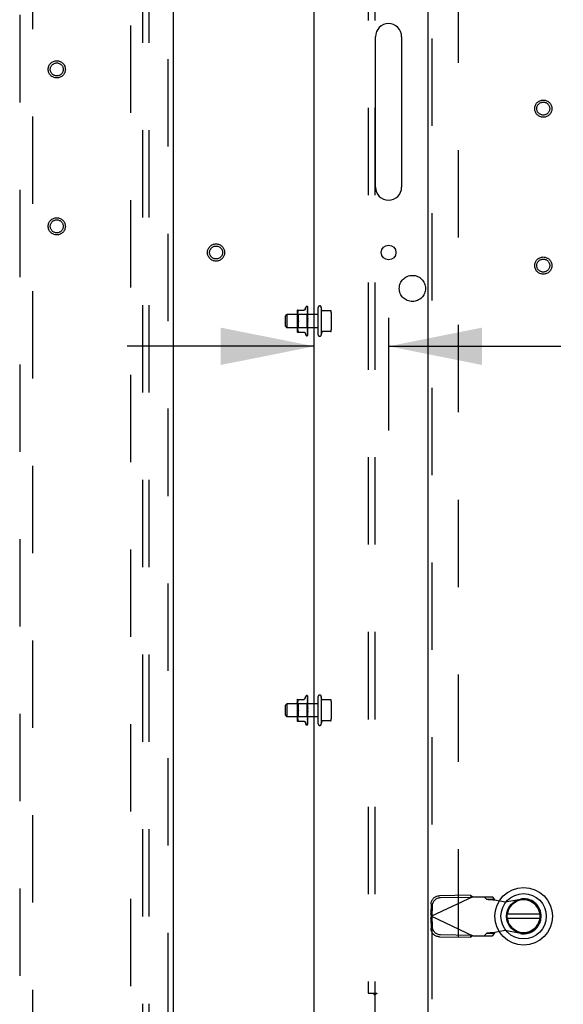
# Model space of a CAD drawing. Header units: inches. Extents: x 0 to 304, y 0 to 196.
# Tile 44 of 129: x 127 to 137, y 108 to 127. Entities that reach past the tile are written whole.
import ezdxf

# ---------------------------------------------------------------- set-up
doc = ezdxf.new("R2010")
doc.units = ezdxf.units.IN
doc.header["$LTSCALE"] = 16.696429
doc.header["$MEASUREMENT"] = 0
doc.linetypes.add('HIDDEN', pattern=[0.2, 0.1, -0.1])
doc.layers.get('0').update_dxf_attribs({"linetype": 'CONTINUOUS'})
for name, color, linetype in [('DEFAULT_2', 8, 'HIDDEN'), ('DIMENSIONS', 7, 'CONTINUOUS'), ('EXD_DOOR_ASSEMBLY', 7, 'CONTINUOUS'), ('MAIN_DOOR_ASSEMBLY', 7, 'CONTINUOUS'), ('SUBPANELS', 7, 'CONTINUOUS')]:
    doc.layers.add(name, color=color, linetype=linetype)
doc.styles.get("Standard").update_dxf_attribs({"font": 'arial.ttf'})
doc.dimstyles.new('DIMSTYLE_1', dxfattribs={"dimtxt": 1.339286, "dimasz": 1.785714, "dimexe": 0.09, "dimexo": 0.07, "dimgap": 0.0375, "dimtad": 0, "dimtih": 1, "dimtoh": 1, "dimzin": 4, "dimdsep": 46, "dimtxsty": 'Standard', "dimblk": '_FILLED', "dimblk1": '_FILLED', "dimblk2": '_FILLED', "dimcen": 0.09, "dimazin": 1, "dimtfac": 1, "dimtdec": 3, "dimtofl": 0, "dimtmove": 0, "dimatfit": 3, "dimldrblk": '_FILLED', "dimfxl": 0, "dimtolj": 1, "dimtzin": 4, "dimarcsym": 0})

# ---------------------------------------------------------------- blocks, each defined once
blk = doc.blocks.new('_FILLED')
at = {"color": 0, "linetype": 'ByBlock'}
blk.add_solid([(0, 0), (-1, 0.2), (-1, -0.2)], dxfattribs=at)
blk = doc.blocks.new('*D18')
at = {"layer": 'DIMENSIONS', "color": 2, "linetype": 'Continuous'}
for p, q in [((133.921, 121.043), (133.921, 118.893)), ((132.501, 120.5), (128.93, 120.5)), ((133.921, 120.5), (137.21, 120.5))]:
    blk.add_line(p, q, dxfattribs=at)
at = {"layer": 'DIMENSIONS', "color": 2, "linetype": 'Continuous', "xscale": 1.7857142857, "yscale": 1.7857142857, "zscale": 1.7857142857}
blk.add_blockref('_FILLED', (132.501, 120.5), dxfattribs=at)
at = {"layer": 'DIMENSIONS', "color": 2, "linetype": 'Continuous', "xscale": 1.7857142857, "yscale": 1.7857142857, "zscale": 1.7857142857, "rotation": 180}
blk.add_blockref('_FILLED', (133.921, 120.5), dxfattribs=at)
at = {"layer": 'DIMENSIONS', "color": 2, "linetype": 'Continuous', "insert": (137.88, 121.17), "char_height": 1.3393, "width": 3.63947, "attachment_point": 1, "line_spacing_factor": 0.9}
blk.add_mtext('1.42', dxfattribs=at)

msp = doc.modelspace()

# ---------------------------------------------------------------- linework, layer by layer
at = {"color": 3, "linetype": 'Continuous'}
for p, q in [((132.501, 104.419), (132.501, 138.793)), ((133.671, 123.543), (133.671, 126.418)), ((134.171, 126.418), (134.171, 123.543))]:
    msp.add_line(p, q, dxfattribs=at)
msp.add_circle((133.921, 122.293), 0.141, dxfattribs=at)
for centre, start, end in [((133.921, 126.418), 0, 180), ((133.921, 123.543), 180, 360)]:
    msp.add_arc(centre, 0.25, start, end, dxfattribs=at)
at = {"layer": 'DEFAULT_2', "color": 8, "linetype": 'HIDDEN'}
for p, q in [((129.001, 64.856), (129.001, 143.856)), ((135.251, 137.604), (135.251, 105.608)), ((132.328, 121.209), (132.344, 121.251)), ((132.359, 121.262), (132.36, 121.262)), ((132.373, 121.254), (132.375, 121.125)), ((132.373, 121.249), (132.375, 121.122)), ((132.373, 121.236), (132.373, 121.235)), ((132.373, 121.235), (132.375, 121.114)), ((132.373, 121.234), (132.373, 121.233)), ((132.373, 121.233), (132.375, 121.114)), ((132.373, 121.212), (132.373, 121.212)), ((132.373, 121.212), (132.375, 121.102)), ((132.373, 121.209), (132.375, 121.102)), ((132.376, 120.991), (132.376, 121.251)), ((132.576, 120.721), (132.576, 121.241)), ((132.636, 121.241), (132.636, 120.721)), ((132.645, 121.19), (132.636, 121.241)), ((131.951, 121.076), (131.981, 121.106)), ((131.951, 120.886), (131.951, 121.076)), ((132.576, 121.106), (131.981, 121.106)), ((131.981, 121.106), (131.981, 120.856)), ((132.174, 121.161), (132.174, 120.802)), ((132.194, 121.106), (132.174, 121.126)), ((132.179, 121.189), (132.309, 121.189)), ((132.18, 121.094), (132.179, 121.085)), ((132.179, 121.086), (132.18, 121.077)), ((132.181, 121.12), (132.18, 121.111)), ((132.18, 121.111), (132.18, 121.102)), ((132.18, 121.102), (132.18, 121.094)), ((132.18, 121.077), (132.18, 121.068)), ((132.18, 121.069), (132.18, 121.06)), ((132.18, 121.06), (132.181, 121.05)), ((132.182, 121.129), (132.181, 121.12)), ((132.181, 121.051), (132.182, 121.041)), ((132.184, 121.139), (132.182, 121.129)), ((132.182, 121.041), (132.184, 121.032)), ((132.186, 121.148), (132.184, 121.139)), ((132.184, 121.032), (132.186, 121.022)), ((132.188, 121.158), (132.186, 121.148)), ((132.186, 121.022), (132.188, 121.013)), ((132.191, 121.166), (132.188, 121.158)), ((132.191, 121.166), (132.195, 121.175)), ((132.357, 121.106), (132.194, 121.106)), ((132.194, 121.106), (132.194, 120.856)), ((132.195, 121.175), (132.196, 121.178)), ((132.197, 121.18), (132.196, 121.178)), ((132.375, 121.125), (132.357, 121.106)), ((132.357, 121.106), (132.357, 120.856)), ((132.373, 121.18), (132.373, 121.181)), ((132.373, 121.181), (132.375, 121.085)), ((132.373, 121.176), (132.375, 121.085)), ((132.373, 121.141), (132.373, 121.142)), ((132.373, 121.142), (132.375, 121.064)), ((132.374, 121.13), (132.373, 121.141)), ((132.373, 121.137), (132.375, 121.064)), ((132.376, 121.068), (132.373, 121.097)), ((132.373, 121.097), (132.373, 121.097)), ((132.373, 121.097), (132.375, 121.041)), ((132.373, 121.091), (132.375, 121.04)), ((132.373, 121.048), (132.376, 121.018)), ((132.373, 121.048), (132.373, 121.048)), ((132.373, 121.048), (132.375, 121.015)), ((132.373, 121.042), (132.375, 121.014)), ((132.375, 121.162), (132.374, 121.17)), ((132.376, 121.156), (132.375, 121.162)), ((132.376, 121.125), (132.375, 121.125)), ((132.376, 121.124), (132.375, 121.122)), ((132.375, 121.122), (132.375, 121.122)), ((132.375, 121.122), (132.375, 121.122)), ((132.376, 121.118), (132.375, 121.114)), ((132.375, 121.114), (132.375, 121.114)), ((132.376, 121.111), (132.375, 121.114)), ((132.375, 121.114), (132.375, 121.114)), ((132.376, 121.107), (132.375, 121.102)), ((132.375, 121.102), (132.375, 121.102)), ((132.375, 121.102), (132.375, 121.102)), ((132.376, 121.097), (132.375, 121.102)), ((132.376, 121.092), (132.375, 121.085)), ((132.375, 121.085), (132.375, 121.085)), ((132.375, 121.085), (132.375, 121.085)), ((132.376, 121.079), (132.375, 121.085)), ((132.376, 121.072), (132.375, 121.065)), ((132.375, 121.064), (132.375, 121.065)), ((132.376, 121.057), (132.375, 121.064)), ((132.375, 121.064), (132.375, 121.064)), ((132.376, 121.049), (132.375, 121.041)), ((132.375, 121.04), (132.375, 121.041)), ((132.375, 121.041), (132.375, 121.04)), ((132.376, 121.033), (132.375, 121.04)), ((132.376, 121.024), (132.375, 121.015)), ((132.376, 121.006), (132.375, 121.015)), ((132.375, 121.015), (132.375, 121.015)), ((132.375, 121.014), (132.375, 121.015)), ((132.814, 121.181), (132.65, 121.181)), ((132.826, 121.147), (132.826, 120.815)), ((131.951, 120.886), (131.981, 120.856)), ((132.576, 120.856), (131.981, 120.856)), ((132.194, 120.856), (132.174, 120.836)), ((132.18, 120.885), (132.179, 120.877)), ((132.179, 120.877), (132.18, 120.868)), ((132.181, 120.912), (132.18, 120.902)), ((132.18, 120.903), (132.18, 120.894)), ((132.18, 120.894), (132.18, 120.885)), ((132.18, 120.868), (132.18, 120.86)), ((132.18, 120.86), (132.18, 120.851)), ((132.18, 120.851), (132.181, 120.842)), ((132.182, 120.921), (132.181, 120.912)), ((132.181, 120.843), (132.182, 120.833)), ((132.184, 120.93), (132.182, 120.921)), ((132.182, 120.833), (132.184, 120.824)), ((132.186, 120.94), (132.184, 120.93)), ((132.188, 120.949), (132.186, 120.94)), ((132.188, 121.013), (132.191, 121.004)), ((132.195, 120.996), (132.191, 121.004)), ((132.195, 120.967), (132.191, 120.958)), ((132.357, 120.856), (132.194, 120.856)), ((132.376, 120.837), (132.357, 120.856)), ((132.376, 120.97), (132.373, 120.94)), ((132.375, 120.962), (132.373, 120.946)), ((132.375, 120.935), (132.373, 120.895)), ((132.375, 120.934), (132.373, 120.889)), ((132.373, 120.89), (132.376, 120.919)), ((132.375, 120.91), (132.373, 120.848)), ((132.375, 120.909), (132.373, 120.842)), ((132.373, 120.889), (132.373, 120.89)), ((132.375, 120.887), (132.373, 120.8)), ((132.375, 120.887), (132.373, 120.805)), ((132.373, 120.843), (132.376, 120.871)), ((132.375, 120.869), (132.373, 120.769)), ((132.375, 120.868), (132.373, 120.765)), ((132.375, 120.854), (132.373, 120.737)), ((132.375, 120.854), (132.373, 120.74)), ((132.375, 120.844), (132.373, 120.719)), ((132.373, 120.842), (132.373, 120.843)), ((132.375, 120.838), (132.373, 120.71)), ((132.375, 120.838), (132.373, 120.709)), ((132.376, 120.985), (132.374, 120.987)), ((132.376, 120.997), (132.375, 120.988)), ((132.376, 120.979), (132.375, 120.988)), ((132.376, 120.952), (132.375, 120.96)), ((132.376, 120.943), (132.375, 120.934)), ((132.375, 120.935), (132.375, 120.934)), ((132.375, 120.934), (132.375, 120.934)), ((132.376, 120.925), (132.375, 120.934)), ((132.376, 120.917), (132.375, 120.91)), ((132.375, 120.909), (132.375, 120.91)), ((132.375, 120.91), (132.375, 120.909)), ((132.376, 120.901), (132.375, 120.909)), ((132.375, 120.909), (132.375, 120.909)), ((132.376, 120.894), (132.375, 120.887)), ((132.375, 120.887), (132.375, 120.887)), ((132.376, 120.88), (132.375, 120.887)), ((132.375, 120.887), (132.375, 120.887)), ((132.376, 120.874), (132.375, 120.869)), ((132.375, 120.868), (132.375, 120.869)), ((132.375, 120.869), (132.375, 120.868)), ((132.376, 120.862), (132.375, 120.868)), ((132.376, 120.857), (132.375, 120.854)), ((132.375, 120.854), (132.375, 120.854)), ((132.375, 120.854), (132.375, 120.853)), ((132.376, 120.849), (132.375, 120.853)), ((132.376, 120.846), (132.375, 120.844)), ((132.375, 120.843), (132.375, 120.844)), ((132.375, 120.844), (132.375, 120.843)), ((132.376, 120.84), (132.375, 120.843)), ((132.375, 120.838), (132.375, 120.838)), ((132.375, 120.838), (132.375, 120.838)), ((132.375, 120.82), (132.376, 120.826)), ((132.376, 120.711), (132.376, 120.985)), ((132.376, 120.985), (132.376, 120.985)), ((132.179, 120.773), (132.309, 120.773)), ((132.184, 120.824), (132.186, 120.814)), ((132.186, 120.814), (132.188, 120.805)), ((132.188, 120.805), (132.191, 120.796)), ((132.191, 120.796), (132.195, 120.787)), ((132.196, 120.773), (132.195, 120.773)), ((132.328, 120.753), (132.344, 120.711)), ((132.359, 120.7), (132.36, 120.7)), ((132.373, 120.8), (132.374, 120.808)), ((132.373, 120.8), (132.373, 120.8)), ((132.373, 120.769), (132.373, 120.769)), ((132.373, 120.765), (132.373, 120.765)), ((132.373, 120.74), (132.373, 120.74)), ((132.373, 120.737), (132.373, 120.737)), ((132.373, 120.72), (132.374, 120.721)), ((132.372, 120.707), (132.373, 120.708)), ((132.374, 120.808), (132.375, 120.82)), ((132.374, 120.775), (132.375, 120.782)), ((132.375, 120.782), (132.376, 120.787)), ((132.645, 120.773), (132.636, 120.721)), ((132.814, 120.781), (132.65, 120.781)), ((132.174, 113.723), (132.174, 113.364)), ((132.194, 113.669), (132.174, 113.689)), ((132.179, 113.752), (132.309, 113.752)), ((132.181, 113.682), (132.18, 113.673)), ((132.182, 113.692), (132.181, 113.682)), ((132.184, 113.701), (132.182, 113.692)), ((132.186, 113.711), (132.184, 113.701)), ((132.188, 113.72), (132.186, 113.711)), ((132.191, 113.729), (132.188, 113.72)), ((132.191, 113.729), (132.195, 113.737)), ((132.328, 113.772), (132.344, 113.814)), ((132.375, 113.687), (132.357, 113.669)), ((132.359, 113.825), (132.36, 113.825)), ((132.373, 113.816), (132.375, 113.687)), ((132.373, 113.812), (132.375, 113.684)), ((132.373, 113.799), (132.373, 113.798)), ((132.373, 113.798), (132.375, 113.677)), ((132.373, 113.796), (132.373, 113.795)), ((132.373, 113.795), (132.375, 113.677)), ((132.373, 113.775), (132.373, 113.775)), ((132.373, 113.775), (132.375, 113.664)), ((132.373, 113.771), (132.375, 113.664)), ((132.373, 113.743), (132.373, 113.743)), ((132.373, 113.743), (132.375, 113.648)), ((132.373, 113.739), (132.375, 113.647)), ((132.374, 113.692), (132.373, 113.704)), ((132.373, 113.704), (132.373, 113.704)), ((132.373, 113.704), (132.375, 113.627)), ((132.373, 113.699), (132.375, 113.627)), ((132.375, 113.725), (132.374, 113.732)), ((132.376, 113.719), (132.375, 113.725)), ((132.376, 113.688), (132.375, 113.687)), ((132.376, 113.687), (132.375, 113.685)), ((132.375, 113.684), (132.375, 113.685)), ((132.375, 113.685), (132.375, 113.684)), ((132.376, 113.681), (132.375, 113.677)), ((132.375, 113.677), (132.375, 113.677)), ((132.376, 113.674), (132.375, 113.677)), ((132.375, 113.677), (132.375, 113.677)), ((132.376, 113.554), (132.376, 113.814)), ((132.576, 113.284), (132.576, 113.804)), ((132.636, 113.804), (132.636, 113.284)), ((132.645, 113.752), (132.636, 113.804)), ((132.814, 113.744), (132.65, 113.744)), ((132.826, 113.71), (132.826, 113.377)), ((131.951, 113.639), (131.981, 113.669)), ((131.951, 113.449), (131.951, 113.639)), ((132.576, 113.669), (131.981, 113.669)), ((131.981, 113.669), (131.981, 113.419)), ((132.18, 113.656), (132.179, 113.648)), ((132.179, 113.648), (132.18, 113.64)), ((132.18, 113.673), (132.18, 113.665)), ((132.18, 113.665), (132.18, 113.656)), ((132.18, 113.64), (132.18, 113.631)), ((132.18, 113.631), (132.18, 113.622)), ((132.18, 113.622), (132.181, 113.613)), ((132.181, 113.613), (132.182, 113.604)), ((132.182, 113.604), (132.184, 113.594)), ((132.184, 113.493), (132.182, 113.483)), ((132.184, 113.594), (132.186, 113.585)), ((132.186, 113.502), (132.184, 113.493)), ((132.186, 113.585), (132.188, 113.576)), ((132.188, 113.512), (132.186, 113.502)), ((132.188, 113.576), (132.191, 113.567)), ((132.195, 113.558), (132.191, 113.567)), ((132.195, 113.529), (132.191, 113.52)), ((132.357, 113.669), (132.194, 113.669)), ((132.194, 113.669), (132.194, 113.418)), ((132.357, 113.669), (132.357, 113.418)), ((132.373, 113.659), (132.373, 113.66)), ((132.373, 113.66), (132.375, 113.603)), ((132.376, 113.63), (132.373, 113.659)), ((132.373, 113.654), (132.375, 113.603)), ((132.373, 113.61), (132.373, 113.611)), ((132.373, 113.611), (132.375, 113.577)), ((132.373, 113.61), (132.376, 113.581)), ((132.373, 113.604), (132.375, 113.577)), ((132.376, 113.532), (132.373, 113.502)), ((132.375, 113.524), (132.373, 113.509)), ((132.375, 113.497), (132.373, 113.452)), ((132.375, 113.497), (132.373, 113.458)), ((132.376, 113.548), (132.374, 113.55)), ((132.376, 113.67), (132.375, 113.664)), ((132.375, 113.664), (132.375, 113.664)), ((132.375, 113.664), (132.375, 113.664)), ((132.376, 113.66), (132.375, 113.664)), ((132.376, 113.654), (132.375, 113.648)), ((132.375, 113.647), (132.375, 113.648)), ((132.375, 113.648), (132.375, 113.647)), ((132.376, 113.642), (132.375, 113.647)), ((132.376, 113.635), (132.375, 113.627)), ((132.375, 113.627), (132.375, 113.627)), ((132.376, 113.62), (132.375, 113.627)), ((132.375, 113.627), (132.375, 113.627)), ((132.376, 113.612), (132.375, 113.603)), ((132.376, 113.595), (132.375, 113.603)), ((132.375, 113.603), (132.375, 113.603)), ((132.375, 113.603), (132.375, 113.603)), ((132.376, 113.586), (132.375, 113.578)), ((132.375, 113.577), (132.375, 113.578)), ((132.376, 113.569), (132.375, 113.577)), ((132.375, 113.577), (132.375, 113.577)), ((132.376, 113.56), (132.375, 113.551)), ((132.376, 113.541), (132.375, 113.55)), ((132.376, 113.514), (132.375, 113.523)), ((132.376, 113.505), (132.375, 113.497)), ((132.375, 113.497), (132.375, 113.497)), ((132.375, 113.497), (132.375, 113.496)), ((132.376, 113.488), (132.375, 113.496)), ((132.376, 113.273), (132.376, 113.548)), ((132.376, 113.547), (132.376, 113.548)), ((131.951, 113.449), (131.981, 113.419)), ((132.576, 113.419), (131.981, 113.419)), ((132.194, 113.418), (132.174, 113.398)), ((132.18, 113.448), (132.179, 113.439)), ((132.179, 113.439), (132.18, 113.431)), ((132.179, 113.335), (132.309, 113.335)), ((132.181, 113.474), (132.18, 113.465)), ((132.18, 113.465), (132.18, 113.456)), ((132.18, 113.456), (132.18, 113.448)), ((132.18, 113.431), (132.18, 113.422)), ((132.18, 113.423), (132.18, 113.414)), ((132.18, 113.414), (132.181, 113.405)), ((132.182, 113.484), (132.181, 113.474)), ((132.181, 113.405), (132.182, 113.396)), ((132.182, 113.396), (132.184, 113.386)), ((132.184, 113.386), (132.186, 113.377)), ((132.186, 113.377), (132.188, 113.367)), ((132.188, 113.367), (132.191, 113.358)), ((132.191, 113.358), (132.195, 113.35)), ((132.357, 113.418), (132.194, 113.418)), ((132.196, 113.335), (132.195, 113.335)), ((132.328, 113.316), (132.344, 113.273)), ((132.376, 113.399), (132.357, 113.418)), ((132.373, 113.452), (132.376, 113.482)), ((132.375, 113.472), (132.373, 113.405)), ((132.375, 113.472), (132.373, 113.41)), ((132.373, 113.452), (132.373, 113.452)), ((132.375, 113.45), (132.373, 113.363)), ((132.375, 113.45), (132.373, 113.368)), ((132.373, 113.405), (132.376, 113.433)), ((132.375, 113.431), (132.373, 113.327)), ((132.375, 113.431), (132.373, 113.331)), ((132.375, 113.416), (132.373, 113.3)), ((132.375, 113.416), (132.373, 113.303)), ((132.375, 113.406), (132.373, 113.281)), ((132.373, 113.405), (132.373, 113.405)), ((132.375, 113.401), (132.373, 113.273)), ((132.375, 113.401), (132.373, 113.272)), ((132.373, 113.363), (132.374, 113.37)), ((132.373, 113.363), (132.373, 113.363)), ((132.373, 113.331), (132.373, 113.331)), ((132.373, 113.327), (132.373, 113.327)), ((132.373, 113.303), (132.373, 113.302)), ((132.373, 113.3), (132.373, 113.299)), ((132.374, 113.37), (132.375, 113.382)), ((132.374, 113.337), (132.375, 113.344)), ((132.376, 113.48), (132.375, 113.472)), ((132.375, 113.472), (132.375, 113.472)), ((132.376, 113.464), (132.375, 113.472)), ((132.375, 113.472), (132.375, 113.472)), ((132.375, 113.472), (132.375, 113.472)), ((132.376, 113.456), (132.375, 113.45)), ((132.375, 113.45), (132.375, 113.45)), ((132.375, 113.45), (132.375, 113.449)), ((132.376, 113.442), (132.375, 113.449)), ((132.376, 113.436), (132.375, 113.431)), ((132.375, 113.431), (132.375, 113.431)), ((132.375, 113.431), (132.375, 113.431)), ((132.376, 113.425), (132.375, 113.431)), ((132.376, 113.42), (132.375, 113.416)), ((132.375, 113.416), (132.375, 113.416)), ((132.375, 113.416), (132.375, 113.416)), ((132.376, 113.411), (132.375, 113.416)), ((132.376, 113.408), (132.375, 113.406)), ((132.375, 113.406), (132.375, 113.406)), ((132.376, 113.403), (132.375, 113.406)), ((132.375, 113.406), (132.375, 113.406)), ((132.375, 113.401), (132.375, 113.401)), ((132.375, 113.401), (132.375, 113.401)), ((132.375, 113.382), (132.376, 113.389)), ((132.375, 113.344), (132.376, 113.35)), ((132.645, 113.335), (132.636, 113.284)), ((132.814, 113.344), (132.65, 113.344)), ((132.359, 113.262), (132.36, 113.262)), ((132.373, 113.282), (132.374, 113.283)), ((132.372, 113.27), (132.373, 113.27))]:
    msp.add_line(p, q, dxfattribs=at)
for points in [[(132.328, 121.209), (132.327, 121.207), (132.326, 121.203), (132.324, 121.2), (132.321, 121.198), (132.318, 121.195), (132.315, 121.193), (132.312, 121.192), (132.308, 121.19), (132.304, 121.19), (132.301, 121.189)], [(132.376, 121.25), (132.375, 121.251), (132.375, 121.253), (132.374, 121.254), (132.374, 121.255), (132.373, 121.256), (132.372, 121.257), (132.371, 121.258)], [(132.372, 121.258), (132.372, 121.258), (132.372, 121.258), (132.372, 121.258), (132.372, 121.258), (132.372, 121.257), (132.372, 121.257), (132.372, 121.257), (132.372, 121.257), (132.373, 121.257), (132.373, 121.256), (132.373, 121.256), (132.373, 121.256), (132.373, 121.255), (132.373, 121.255), (132.373, 121.255), (132.373, 121.255), (132.373, 121.254), (132.373, 121.254), (132.373, 121.254)], [(132.376, 121.251), (132.376, 121.252), (132.376, 121.252), (132.375, 121.252), (132.375, 121.253), (132.375, 121.253), (132.375, 121.254), (132.375, 121.254), (132.374, 121.254), (132.374, 121.255), (132.374, 121.255), (132.374, 121.255), (132.374, 121.255), (132.373, 121.256), (132.373, 121.256), (132.373, 121.256), (132.373, 121.257), (132.373, 121.257), (132.372, 121.257), (132.372, 121.257), (132.372, 121.257), (132.372, 121.257), (132.372, 121.258)], [(132.373, 121.251), (132.373, 121.251), (132.373, 121.251), (132.373, 121.25), (132.373, 121.249)], [(132.376, 121.239), (132.376, 121.241), (132.375, 121.243), (132.375, 121.245), (132.374, 121.247), (132.374, 121.248), (132.373, 121.25), (132.373, 121.251)], [(132.376, 121.244), (132.376, 121.245), (132.375, 121.246), (132.375, 121.246), (132.375, 121.247), (132.374, 121.248), (132.374, 121.248), (132.374, 121.249), (132.374, 121.249), (132.373, 121.25)], [(132.373, 121.25), (132.373, 121.25), (132.373, 121.25)], [(132.373, 121.25), (132.373, 121.25), (132.373, 121.25), (132.373, 121.25), (132.373, 121.25), (132.373, 121.25), (132.373, 121.249), (132.373, 121.249), (132.373, 121.248)], [(132.376, 121.22), (132.376, 121.222), (132.375, 121.224), (132.375, 121.227), (132.374, 121.229), (132.374, 121.232), (132.374, 121.234), (132.373, 121.236)], [(132.374, 121.233), (132.373, 121.233), (132.373, 121.234), (132.373, 121.234), (132.373, 121.234)], [(132.376, 121.192), (132.376, 121.194), (132.375, 121.197), (132.375, 121.2), (132.374, 121.204), (132.374, 121.207), (132.373, 121.212)], [(132.373, 121.209), (132.373, 121.209), (132.373, 121.209), (132.373, 121.209), (132.373, 121.209), (132.373, 121.209)], [(132.374, 121.207), (132.374, 121.207), (132.374, 121.208), (132.373, 121.208), (132.373, 121.209)], [(132.376, 121.228), (132.376, 121.228), (132.375, 121.229), (132.375, 121.23), (132.375, 121.231), (132.374, 121.231), (132.374, 121.232), (132.374, 121.233)], [(132.376, 121.203), (132.376, 121.203), (132.376, 121.204), (132.375, 121.205), (132.375, 121.205), (132.374, 121.207)], [(132.195, 121.189), (132.196, 121.189), (132.197, 121.189), (132.198, 121.188)], [(132.197, 121.18), (132.198, 121.182), (132.198, 121.184), (132.198, 121.186), (132.198, 121.187), (132.198, 121.188)], [(132.374, 121.17), (132.374, 121.174), (132.373, 121.18)], [(132.374, 121.173), (132.374, 121.174), (132.374, 121.174), (132.374, 121.175), (132.373, 121.175), (132.373, 121.176), (132.373, 121.176), (132.373, 121.176)], [(132.375, 121.131), (132.374, 121.133), (132.374, 121.134), (132.374, 121.135), (132.374, 121.135), (132.373, 121.136), (132.373, 121.136), (132.373, 121.137)], [(132.375, 121.086), (132.375, 121.087), (132.374, 121.088), (132.374, 121.089), (132.374, 121.089), (132.373, 121.09), (132.373, 121.091), (132.373, 121.091), (132.373, 121.091)], [(132.375, 121.038), (132.375, 121.038), (132.374, 121.039), (132.374, 121.039), (132.374, 121.04), (132.374, 121.041), (132.373, 121.041), (132.373, 121.042), (132.373, 121.042)], [(132.376, 121.169), (132.376, 121.17), (132.375, 121.171), (132.375, 121.172), (132.374, 121.173)], [(132.376, 121.13), (132.376, 121.13), (132.376, 121.131), (132.375, 121.131)], [(132.376, 121.115), (132.376, 121.117), (132.374, 121.13)], [(132.376, 121.125), (132.376, 121.125), (132.376, 121.125), (132.375, 121.125), (132.375, 121.125)], [(132.376, 121.123), (132.376, 121.123), (132.375, 121.123), (132.375, 121.122), (132.375, 121.122), (132.375, 121.122), (132.375, 121.122)], [(132.376, 121.122), (132.376, 121.122), (132.375, 121.122), (132.375, 121.122), (132.375, 121.122), (132.375, 121.122)], [(132.376, 121.121), (132.376, 121.121), (132.376, 121.121), (132.375, 121.122), (132.375, 121.122)], [(132.376, 121.116), (132.376, 121.116), (132.375, 121.115), (132.375, 121.115), (132.375, 121.115), (132.375, 121.114), (132.375, 121.114)], [(132.376, 121.114), (132.376, 121.114), (132.375, 121.114), (132.375, 121.114), (132.375, 121.114), (132.375, 121.114)], [(132.376, 121.104), (132.376, 121.104), (132.375, 121.103), (132.375, 121.103), (132.375, 121.102), (132.375, 121.102), (132.375, 121.102)], [(132.376, 121.101), (132.376, 121.101), (132.375, 121.101), (132.375, 121.101), (132.375, 121.101), (132.375, 121.102)], [(132.376, 121.088), (132.376, 121.087), (132.375, 121.087), (132.375, 121.086), (132.375, 121.086), (132.375, 121.085), (132.375, 121.085)], [(132.376, 121.085), (132.376, 121.085), (132.375, 121.086)], [(132.376, 121.083), (132.376, 121.083), (132.375, 121.084), (132.375, 121.084), (132.375, 121.084), (132.375, 121.085)], [(132.376, 121.067), (132.376, 121.067), (132.375, 121.066), (132.375, 121.066), (132.375, 121.065), (132.375, 121.065), (132.375, 121.064)], [(132.376, 121.062), (132.376, 121.062), (132.375, 121.063), (132.375, 121.063), (132.375, 121.064), (132.375, 121.064)], [(132.376, 121.044), (132.376, 121.043), (132.375, 121.043), (132.375, 121.042), (132.375, 121.042), (132.375, 121.041), (132.375, 121.041)], [(132.376, 121.038), (132.376, 121.038), (132.375, 121.039), (132.375, 121.039), (132.375, 121.04), (132.375, 121.04)], [(132.376, 121.036), (132.376, 121.036), (132.376, 121.037), (132.375, 121.038)], [(132.376, 121.018), (132.376, 121.018), (132.375, 121.017), (132.375, 121.017), (132.375, 121.016), (132.375, 121.015), (132.375, 121.015)], [(132.376, 121.012), (132.376, 121.012), (132.375, 121.013), (132.375, 121.013), (132.375, 121.014), (132.375, 121.014)], [(132.188, 120.949), (132.191, 120.958), (132.195, 120.967)], [(132.195, 120.996), (132.196, 120.993), (132.197, 120.991), (132.197, 120.988), (132.198, 120.986), (132.198, 120.984), (132.198, 120.981)], [(132.197, 120.991), (132.196, 120.992), (132.196, 120.994), (132.195, 120.996)], [(132.198, 120.981), (132.198, 120.979), (132.198, 120.976), (132.197, 120.974), (132.197, 120.971), (132.196, 120.969), (132.195, 120.967)], [(132.195, 120.967), (132.195, 120.968), (132.196, 120.969), (132.196, 120.971), (132.197, 120.972)], [(132.198, 120.981), (132.198, 120.983), (132.198, 120.985), (132.198, 120.987), (132.197, 120.989)], [(132.197, 120.973), (132.198, 120.975), (132.198, 120.977), (132.198, 120.978), (132.198, 120.98), (132.198, 120.981)], [(132.374, 120.987), (132.374, 120.988), (132.374, 120.988), (132.374, 120.989), (132.374, 120.989), (132.373, 120.99), (132.373, 120.99), (132.373, 120.991), (132.373, 120.991)], [(132.373, 120.946), (132.373, 120.947), (132.374, 120.947), (132.374, 120.948), (132.374, 120.948), (132.374, 120.949), (132.375, 120.949), (132.375, 120.95), (132.375, 120.95), (132.375, 120.951), (132.376, 120.951), (132.376, 120.951), (132.376, 120.952)], [(132.373, 120.895), (132.373, 120.896), (132.373, 120.896), (132.374, 120.897), (132.374, 120.898), (132.374, 120.899), (132.375, 120.899), (132.375, 120.9), (132.375, 120.9), (132.376, 120.901), (132.376, 120.902), (132.376, 120.902)], [(132.373, 120.848), (132.373, 120.848), (132.373, 120.848), (132.373, 120.849), (132.374, 120.849), (132.374, 120.85), (132.374, 120.851), (132.375, 120.852)], [(132.374, 120.987), (132.375, 120.987), (132.375, 120.987), (132.375, 120.986), (132.375, 120.986), (132.376, 120.985), (132.376, 120.985)], [(132.376, 120.991), (132.376, 120.991), (132.375, 120.99), (132.375, 120.99), (132.375, 120.989), (132.375, 120.988), (132.375, 120.988)], [(132.376, 120.985), (132.376, 120.985), (132.375, 120.986), (132.375, 120.986), (132.375, 120.987), (132.375, 120.988), (132.375, 120.988)], [(132.376, 120.964), (132.376, 120.963), (132.375, 120.963), (132.375, 120.962), (132.375, 120.962)], [(132.375, 120.962), (132.375, 120.961), (132.375, 120.96)], [(132.376, 120.957), (132.376, 120.958), (132.375, 120.959), (132.375, 120.959), (132.375, 120.96), (132.375, 120.96), (132.375, 120.961)], [(132.376, 120.937), (132.376, 120.937), (132.375, 120.936), (132.375, 120.936), (132.375, 120.935), (132.375, 120.935)], [(132.376, 120.931), (132.376, 120.931), (132.375, 120.932), (132.375, 120.933), (132.375, 120.933), (132.375, 120.934), (132.375, 120.934)], [(132.376, 120.912), (132.376, 120.912), (132.375, 120.911), (132.375, 120.911), (132.375, 120.91), (132.375, 120.91), (132.375, 120.91)], [(132.376, 120.906), (132.376, 120.907), (132.375, 120.907), (132.375, 120.908), (132.375, 120.909), (132.375, 120.909), (132.375, 120.909)], [(132.376, 120.889), (132.376, 120.889), (132.375, 120.889), (132.375, 120.888), (132.375, 120.888), (132.375, 120.887)], [(132.376, 120.884), (132.376, 120.885), (132.375, 120.885), (132.375, 120.886), (132.375, 120.886), (132.375, 120.887), (132.375, 120.887)], [(132.376, 120.87), (132.376, 120.87), (132.375, 120.869), (132.375, 120.869), (132.375, 120.869), (132.375, 120.869)], [(132.376, 120.866), (132.376, 120.866), (132.375, 120.867), (132.375, 120.867), (132.375, 120.868), (132.375, 120.868), (132.375, 120.868)], [(132.375, 120.852), (132.375, 120.853), (132.376, 120.854), (132.376, 120.855)], [(132.376, 120.854), (132.376, 120.854), (132.375, 120.854), (132.375, 120.854), (132.375, 120.854), (132.375, 120.854)], [(132.376, 120.851), (132.376, 120.852), (132.375, 120.852), (132.375, 120.853), (132.375, 120.853), (132.375, 120.853), (132.375, 120.854)], [(132.376, 120.844), (132.376, 120.844), (132.375, 120.844), (132.375, 120.844), (132.375, 120.844), (132.375, 120.844)], [(132.376, 120.842), (132.376, 120.842), (132.375, 120.843), (132.375, 120.843), (132.375, 120.843), (132.375, 120.843), (132.375, 120.843)], [(132.376, 120.839), (132.376, 120.839), (132.376, 120.838), (132.375, 120.838), (132.375, 120.838)], [(132.376, 120.838), (132.376, 120.838), (132.375, 120.838), (132.375, 120.838), (132.375, 120.838), (132.375, 120.838), (132.375, 120.838)], [(132.376, 120.837), (132.376, 120.838), (132.375, 120.838), (132.375, 120.838), (132.375, 120.838), (132.375, 120.838), (132.375, 120.838)], [(132.376, 120.837), (132.376, 120.837), (132.376, 120.838), (132.375, 120.838), (132.375, 120.838)], [(132.195, 120.787), (132.196, 120.785), (132.197, 120.782)], [(132.196, 120.773), (132.197, 120.774), (132.198, 120.774), (132.198, 120.775), (132.198, 120.777), (132.198, 120.778), (132.198, 120.78), (132.197, 120.782)], [(132.301, 120.773), (132.304, 120.773), (132.308, 120.772), (132.312, 120.771), (132.315, 120.769), (132.318, 120.767), (132.321, 120.765), (132.324, 120.762), (132.326, 120.759), (132.327, 120.756), (132.328, 120.754)], [(132.373, 120.71), (132.373, 120.71), (132.373, 120.709), (132.373, 120.709), (132.373, 120.708), (132.373, 120.708), (132.373, 120.707), (132.372, 120.707), (132.372, 120.707)], [(132.372, 120.707), (132.372, 120.707), (132.372, 120.707)], [(132.373, 120.805), (132.373, 120.805), (132.373, 120.806), (132.373, 120.806), (132.374, 120.807), (132.374, 120.807), (132.374, 120.808), (132.374, 120.808), (132.375, 120.81)], [(132.373, 120.765), (132.374, 120.767), (132.374, 120.775)], [(132.373, 120.769), (132.373, 120.769), (132.373, 120.769), (132.373, 120.769), (132.374, 120.77), (132.374, 120.77), (132.374, 120.771), (132.374, 120.771), (132.375, 120.772), (132.375, 120.773), (132.375, 120.774), (132.376, 120.775), (132.376, 120.775)], [(132.373, 120.737), (132.374, 120.739), (132.374, 120.742), (132.374, 120.745), (132.375, 120.748), (132.375, 120.75), (132.376, 120.753), (132.376, 120.755)], [(132.373, 120.74), (132.373, 120.74), (132.373, 120.74), (132.373, 120.74), (132.373, 120.74), (132.374, 120.741), (132.374, 120.741), (132.374, 120.742)], [(132.373, 120.718), (132.373, 120.719), (132.374, 120.721), (132.374, 120.723), (132.375, 120.725), (132.375, 120.727), (132.376, 120.73), (132.376, 120.731)], [(132.373, 120.719), (132.373, 120.719), (132.373, 120.719), (132.373, 120.719), (132.373, 120.719), (132.373, 120.72)], [(132.373, 120.72), (132.373, 120.72), (132.373, 120.72), (132.373, 120.719), (132.373, 120.719)], [(132.373, 120.719), (132.373, 120.718), (132.373, 120.718), (132.373, 120.718)], [(132.373, 120.707), (132.373, 120.708), (132.374, 120.709), (132.374, 120.71), (132.375, 120.712), (132.375, 120.713), (132.376, 120.715), (132.376, 120.717)], [(132.373, 120.708), (132.373, 120.708), (132.374, 120.709), (132.374, 120.709), (132.374, 120.71), (132.374, 120.71), (132.375, 120.711), (132.375, 120.711), (132.375, 120.712), (132.376, 120.712), (132.376, 120.713), (132.376, 120.713)], [(132.373, 120.709), (132.373, 120.709), (132.373, 120.708), (132.373, 120.708), (132.373, 120.707), (132.373, 120.707)], [(132.374, 120.742), (132.375, 120.743), (132.375, 120.744), (132.375, 120.745), (132.376, 120.745), (132.376, 120.746)], [(132.374, 120.721), (132.374, 120.721), (132.375, 120.722), (132.375, 120.722), (132.375, 120.723), (132.375, 120.724), (132.376, 120.724), (132.376, 120.725), (132.376, 120.725)], [(132.375, 120.81), (132.375, 120.811), (132.376, 120.811), (132.376, 120.812)], [(132.375, 120.709), (132.375, 120.709), (132.376, 120.71), (132.376, 120.711)], [(132.195, 113.752), (132.196, 113.752), (132.197, 113.751), (132.198, 113.75), (132.198, 113.749)], [(132.195, 113.737), (132.196, 113.74), (132.197, 113.743), (132.198, 113.745), (132.198, 113.747), (132.198, 113.748), (132.198, 113.749)], [(132.328, 113.771), (132.327, 113.769), (132.326, 113.766), (132.324, 113.763), (132.321, 113.76), (132.318, 113.758), (132.315, 113.756), (132.312, 113.754), (132.308, 113.753), (132.304, 113.752), (132.301, 113.752)], [(132.376, 113.812), (132.375, 113.814), (132.375, 113.815), (132.374, 113.816), (132.374, 113.817), (132.373, 113.819), (132.372, 113.82), (132.371, 113.821)], [(132.372, 113.82), (132.372, 113.82), (132.372, 113.82), (132.372, 113.82), (132.372, 113.82), (132.372, 113.82), (132.372, 113.82), (132.372, 113.82), (132.372, 113.819), (132.373, 113.819), (132.373, 113.819), (132.373, 113.819), (132.373, 113.818), (132.373, 113.818), (132.373, 113.818), (132.373, 113.817), (132.373, 113.817), (132.373, 113.817), (132.373, 113.816), (132.373, 113.816)], [(132.376, 113.814), (132.376, 113.814), (132.376, 113.814), (132.375, 113.815), (132.375, 113.815), (132.375, 113.816), (132.375, 113.816), (132.375, 113.816), (132.374, 113.817), (132.374, 113.817), (132.374, 113.817), (132.374, 113.818), (132.374, 113.818), (132.373, 113.818), (132.373, 113.819), (132.373, 113.819), (132.373, 113.819), (132.373, 113.819), (132.372, 113.819), (132.372, 113.82), (132.372, 113.82), (132.372, 113.82), (132.372, 113.82)], [(132.373, 113.814), (132.373, 113.814), (132.373, 113.813), (132.373, 113.812), (132.373, 113.812)], [(132.376, 113.802), (132.376, 113.804), (132.375, 113.805), (132.375, 113.807), (132.374, 113.809), (132.374, 113.811), (132.373, 113.812), (132.373, 113.814)], [(132.373, 113.812), (132.373, 113.813), (132.373, 113.813)], [(132.373, 113.813), (132.373, 113.813), (132.373, 113.813), (132.373, 113.813), (132.373, 113.812), (132.373, 113.812), (132.373, 113.812), (132.373, 113.811), (132.373, 113.811)], [(132.376, 113.807), (132.376, 113.807), (132.375, 113.808), (132.375, 113.809), (132.375, 113.809), (132.374, 113.81), (132.374, 113.811), (132.374, 113.811), (132.374, 113.812), (132.373, 113.812)], [(132.376, 113.782), (132.376, 113.784), (132.375, 113.787), (132.375, 113.789), (132.374, 113.792), (132.374, 113.794), (132.374, 113.797), (132.373, 113.799)], [(132.374, 113.795), (132.373, 113.796), (132.373, 113.796), (132.373, 113.796), (132.373, 113.796)], [(132.376, 113.754), (132.376, 113.756), (132.375, 113.76), (132.375, 113.763), (132.374, 113.766), (132.374, 113.769), (132.373, 113.775)], [(132.374, 113.769), (132.374, 113.77), (132.374, 113.77), (132.373, 113.771), (132.373, 113.771)], [(132.373, 113.771), (132.373, 113.771), (132.373, 113.771), (132.373, 113.771), (132.373, 113.771), (132.373, 113.771)], [(132.374, 113.732), (132.374, 113.736), (132.373, 113.743)], [(132.374, 113.736), (132.374, 113.736), (132.374, 113.737), (132.374, 113.738), (132.373, 113.738), (132.373, 113.738), (132.373, 113.739), (132.373, 113.739)], [(132.375, 113.694), (132.374, 113.696), (132.374, 113.696), (132.374, 113.697), (132.374, 113.698), (132.373, 113.698), (132.373, 113.699), (132.373, 113.699)], [(132.376, 113.79), (132.376, 113.791), (132.375, 113.792), (132.375, 113.792), (132.375, 113.793), (132.374, 113.794), (132.374, 113.794), (132.374, 113.795)], [(132.376, 113.765), (132.376, 113.765), (132.376, 113.766), (132.375, 113.767), (132.375, 113.768), (132.374, 113.769)], [(132.376, 113.732), (132.376, 113.733), (132.375, 113.733), (132.375, 113.734), (132.374, 113.736)], [(132.376, 113.692), (132.376, 113.692), (132.376, 113.693), (132.375, 113.694)], [(132.376, 113.677), (132.376, 113.679), (132.374, 113.692)], [(132.376, 113.688), (132.376, 113.688), (132.376, 113.687), (132.375, 113.687), (132.375, 113.687)], [(132.376, 113.686), (132.376, 113.686), (132.375, 113.685), (132.375, 113.685), (132.375, 113.685), (132.375, 113.685), (132.375, 113.685)], [(132.376, 113.685), (132.376, 113.684), (132.375, 113.684), (132.375, 113.684), (132.375, 113.684), (132.375, 113.684)], [(132.376, 113.683), (132.376, 113.684), (132.376, 113.684), (132.375, 113.684), (132.375, 113.684)], [(132.376, 113.679), (132.376, 113.678), (132.375, 113.678), (132.375, 113.678), (132.375, 113.677), (132.375, 113.677), (132.375, 113.677)], [(132.376, 113.676), (132.376, 113.676), (132.375, 113.676), (132.375, 113.676), (132.375, 113.676), (132.375, 113.677)], [(132.188, 113.512), (132.191, 113.52), (132.195, 113.529)], [(132.195, 113.558), (132.196, 113.556), (132.197, 113.553), (132.197, 113.551), (132.198, 113.548), (132.198, 113.546), (132.198, 113.544)], [(132.197, 113.553), (132.196, 113.555), (132.196, 113.557), (132.195, 113.558)], [(132.198, 113.544), (132.198, 113.541), (132.198, 113.539), (132.197, 113.536), (132.197, 113.534), (132.196, 113.531), (132.195, 113.529)], [(132.195, 113.529), (132.195, 113.53), (132.196, 113.532), (132.196, 113.533), (132.197, 113.534)], [(132.198, 113.544), (132.198, 113.546), (132.198, 113.547), (132.198, 113.549), (132.197, 113.551)], [(132.197, 113.536), (132.198, 113.538), (132.198, 113.539), (132.198, 113.541), (132.198, 113.542), (132.198, 113.544)], [(132.375, 113.648), (132.375, 113.65), (132.374, 113.65), (132.374, 113.651), (132.374, 113.652), (132.373, 113.653), (132.373, 113.653), (132.373, 113.654), (132.373, 113.654)], [(132.375, 113.6), (132.375, 113.601), (132.374, 113.601), (132.374, 113.602), (132.374, 113.602), (132.374, 113.603), (132.373, 113.604), (132.373, 113.604), (132.373, 113.604)], [(132.374, 113.55), (132.374, 113.55), (132.374, 113.551), (132.374, 113.551), (132.374, 113.552), (132.373, 113.552), (132.373, 113.553), (132.373, 113.553), (132.373, 113.554)], [(132.373, 113.509), (132.373, 113.509), (132.374, 113.51), (132.374, 113.51), (132.374, 113.511), (132.374, 113.511), (132.375, 113.512), (132.375, 113.512), (132.375, 113.513), (132.375, 113.513), (132.376, 113.514), (132.376, 113.514), (132.376, 113.514)], [(132.374, 113.55), (132.375, 113.55), (132.375, 113.549), (132.375, 113.549), (132.375, 113.548), (132.376, 113.548), (132.376, 113.548)], [(132.376, 113.667), (132.376, 113.666), (132.375, 113.666), (132.375, 113.665), (132.375, 113.665), (132.375, 113.665), (132.375, 113.664)], [(132.376, 113.663), (132.376, 113.663), (132.375, 113.663), (132.375, 113.664), (132.375, 113.664), (132.375, 113.664)], [(132.376, 113.65), (132.376, 113.65), (132.375, 113.649), (132.375, 113.649), (132.375, 113.648), (132.375, 113.648), (132.375, 113.648)], [(132.376, 113.647), (132.376, 113.648), (132.375, 113.648)], [(132.376, 113.646), (132.376, 113.646), (132.375, 113.646), (132.375, 113.646), (132.375, 113.647), (132.375, 113.647)], [(132.376, 113.63), (132.376, 113.629), (132.375, 113.629), (132.375, 113.628), (132.375, 113.628), (132.375, 113.627), (132.375, 113.627)], [(132.376, 113.625), (132.376, 113.625), (132.375, 113.625), (132.375, 113.626), (132.375, 113.626), (132.375, 113.627)], [(132.376, 113.607), (132.376, 113.606), (132.375, 113.605), (132.375, 113.605), (132.375, 113.604), (132.375, 113.604), (132.375, 113.603)], [(132.376, 113.601), (132.376, 113.601), (132.375, 113.601), (132.375, 113.602), (132.375, 113.602), (132.375, 113.603)], [(132.376, 113.598), (132.376, 113.599), (132.376, 113.599), (132.375, 113.6)], [(132.376, 113.581), (132.376, 113.58), (132.375, 113.58), (132.375, 113.579), (132.375, 113.578), (132.375, 113.578), (132.375, 113.577)], [(132.376, 113.574), (132.376, 113.575), (132.375, 113.575), (132.375, 113.576), (132.375, 113.577), (132.375, 113.577)], [(132.376, 113.554), (132.376, 113.553), (132.375, 113.553), (132.375, 113.552), (132.375, 113.551), (132.375, 113.551), (132.375, 113.55)], [(132.376, 113.548), (132.376, 113.548), (132.375, 113.548), (132.375, 113.549), (132.375, 113.549), (132.375, 113.55), (132.375, 113.551)], [(132.376, 113.526), (132.376, 113.526), (132.375, 113.525), (132.375, 113.525), (132.375, 113.524)], [(132.375, 113.524), (132.375, 113.524), (132.375, 113.523)], [(132.376, 113.52), (132.376, 113.52), (132.375, 113.521), (132.375, 113.522), (132.375, 113.522), (132.375, 113.523), (132.375, 113.523)], [(132.376, 113.5), (132.376, 113.499), (132.375, 113.499), (132.375, 113.498), (132.375, 113.498), (132.375, 113.497)], [(132.376, 113.493), (132.376, 113.494), (132.375, 113.495), (132.375, 113.495), (132.375, 113.496), (132.375, 113.496), (132.375, 113.497)], [(132.195, 113.35), (132.196, 113.347), (132.197, 113.345), (132.198, 113.343)], [(132.196, 113.335), (132.197, 113.336), (132.198, 113.337), (132.198, 113.338), (132.198, 113.339), (132.198, 113.341), (132.198, 113.343)], [(132.301, 113.335), (132.304, 113.335), (132.308, 113.334), (132.312, 113.333), (132.315, 113.332), (132.318, 113.33), (132.321, 113.327), (132.324, 113.324), (132.326, 113.321), (132.327, 113.318), (132.328, 113.316)], [(132.373, 113.458), (132.373, 113.458), (132.373, 113.459), (132.374, 113.46), (132.374, 113.46), (132.374, 113.461), (132.375, 113.462), (132.375, 113.462), (132.375, 113.463), (132.376, 113.463), (132.376, 113.464), (132.376, 113.464)], [(132.373, 113.41), (132.373, 113.41), (132.373, 113.411), (132.373, 113.411), (132.374, 113.412), (132.374, 113.413), (132.374, 113.413), (132.375, 113.414)], [(132.373, 113.368), (132.373, 113.368), (132.373, 113.368), (132.373, 113.369), (132.374, 113.369), (132.374, 113.37), (132.374, 113.37), (132.374, 113.371), (132.375, 113.372)], [(132.373, 113.331), (132.373, 113.331), (132.373, 113.331), (132.373, 113.332), (132.374, 113.332), (132.374, 113.333), (132.374, 113.333), (132.374, 113.334), (132.375, 113.335), (132.375, 113.335), (132.375, 113.336), (132.376, 113.337), (132.376, 113.338)], [(132.373, 113.327), (132.374, 113.33), (132.374, 113.337)], [(132.373, 113.299), (132.374, 113.301), (132.374, 113.304), (132.374, 113.307), (132.375, 113.31), (132.375, 113.313), (132.376, 113.316), (132.376, 113.318)], [(132.373, 113.302), (132.373, 113.302), (132.373, 113.302), (132.373, 113.303), (132.373, 113.303), (132.374, 113.303), (132.374, 113.304), (132.374, 113.305)], [(132.374, 113.305), (132.375, 113.306), (132.375, 113.306), (132.375, 113.307), (132.376, 113.308), (132.376, 113.308)], [(132.376, 113.474), (132.376, 113.474), (132.375, 113.474), (132.375, 113.473), (132.375, 113.473), (132.375, 113.472), (132.375, 113.472)], [(132.376, 113.469), (132.376, 113.469), (132.375, 113.47), (132.375, 113.47), (132.375, 113.471), (132.375, 113.472), (132.375, 113.472)], [(132.376, 113.452), (132.376, 113.451), (132.375, 113.451), (132.375, 113.451), (132.375, 113.45), (132.375, 113.45)], [(132.376, 113.447), (132.376, 113.447), (132.375, 113.448), (132.375, 113.448), (132.375, 113.449), (132.375, 113.449), (132.375, 113.45)], [(132.376, 113.432), (132.376, 113.432), (132.375, 113.432), (132.375, 113.432), (132.375, 113.431), (132.375, 113.431)], [(132.376, 113.428), (132.376, 113.429), (132.375, 113.429), (132.375, 113.43), (132.375, 113.43), (132.375, 113.431), (132.375, 113.431)], [(132.376, 113.417), (132.376, 113.417), (132.375, 113.417), (132.375, 113.417), (132.375, 113.417), (132.375, 113.416)], [(132.375, 113.414), (132.375, 113.416), (132.376, 113.416), (132.376, 113.417)], [(132.376, 113.414), (132.376, 113.414), (132.375, 113.415), (132.375, 113.415), (132.375, 113.416), (132.375, 113.416), (132.375, 113.416)], [(132.376, 113.406), (132.376, 113.406), (132.375, 113.406), (132.375, 113.406), (132.375, 113.406), (132.375, 113.406)], [(132.376, 113.404), (132.376, 113.405), (132.375, 113.405), (132.375, 113.405), (132.375, 113.406), (132.375, 113.406), (132.375, 113.406)], [(132.376, 113.401), (132.376, 113.401), (132.376, 113.401), (132.375, 113.401), (132.375, 113.401)], [(132.376, 113.4), (132.376, 113.401), (132.375, 113.401), (132.375, 113.401), (132.375, 113.401), (132.375, 113.401), (132.375, 113.401)], [(132.376, 113.4), (132.376, 113.4), (132.375, 113.4), (132.375, 113.401), (132.375, 113.401), (132.375, 113.401), (132.375, 113.401)], [(132.376, 113.399), (132.376, 113.4), (132.376, 113.4), (132.375, 113.4), (132.375, 113.401)], [(132.375, 113.372), (132.375, 113.373), (132.376, 113.374), (132.376, 113.374)], [(132.373, 113.273), (132.373, 113.272), (132.373, 113.272), (132.373, 113.271), (132.373, 113.271), (132.373, 113.27), (132.373, 113.27), (132.372, 113.27), (132.372, 113.27)], [(132.372, 113.27), (132.372, 113.27), (132.372, 113.27)], [(132.373, 113.28), (132.373, 113.281), (132.374, 113.284), (132.374, 113.286), (132.375, 113.288), (132.375, 113.29), (132.376, 113.292), (132.376, 113.294)], [(132.373, 113.283), (132.373, 113.283), (132.373, 113.282), (132.373, 113.282), (132.373, 113.282)], [(132.373, 113.282), (132.373, 113.282), (132.373, 113.282), (132.373, 113.282), (132.373, 113.282), (132.373, 113.282)], [(132.373, 113.281), (132.373, 113.281), (132.373, 113.28), (132.373, 113.28)], [(132.373, 113.269), (132.373, 113.27), (132.374, 113.271), (132.374, 113.273), (132.375, 113.274), (132.375, 113.276), (132.376, 113.277), (132.376, 113.279)], [(132.373, 113.27), (132.373, 113.271), (132.374, 113.271), (132.374, 113.272), (132.374, 113.272), (132.374, 113.273), (132.375, 113.273), (132.375, 113.274), (132.375, 113.274), (132.376, 113.275), (132.376, 113.276), (132.376, 113.276)], [(132.373, 113.272), (132.373, 113.271), (132.373, 113.271), (132.373, 113.27), (132.373, 113.27), (132.373, 113.269)], [(132.374, 113.283), (132.374, 113.284), (132.375, 113.284), (132.375, 113.285), (132.375, 113.285), (132.375, 113.286), (132.376, 113.287), (132.376, 113.287), (132.376, 113.288)], [(132.375, 113.271), (132.375, 113.272), (132.376, 113.272), (132.376, 113.273)]]:
    msp.add_lwpolyline(points, dxfattribs=at)
for radius in [0.164, 0.124]:
    msp.add_circle((130.626, 122.293), radius, dxfattribs=at)
for centre, radius, start, end in [((132.359, 121.246), 0.0167, 90, 160), ((132.36, 121.246), 0.0167, 47.7647, 90), ((132.606, 121.241), 0.03, 359.9957, 180), ((132.251, 121.161), 0.0776, 157.9239, 180), ((132.655, 121.191), 0.01, 188.5695, 270), ((132.814, 121.171), 0.01, 10.4809, 90), ((132.685, 121.147), 0.141, 0, 10.4811), ((132.251, 120.802), 0.0776, 180, 202.0761), ((132.359, 120.717), 0.0167, 200, 270), ((132.36, 120.717), 0.0167, 270, 332.8512), ((132.606, 120.721), 0.03, 180, 0.0043), ((132.655, 120.771), 0.01, 90, 171.4305), ((132.814, 120.791), 0.01, 270, 349.5191), ((132.685, 120.815), 0.141, 349.5189, 360), ((132.251, 113.723), 0.0776, 157.9239, 180), ((132.359, 113.808), 0.0167, 90, 160), ((132.36, 113.808), 0.0167, 47.7647, 90), ((132.606, 113.804), 0.03, 359.9957, 180), ((132.655, 113.754), 0.01, 188.5695, 270), ((132.814, 113.734), 0.01, 10.4809, 90), ((132.685, 113.71), 0.141, 0, 10.4811), ((132.251, 113.364), 0.0776, 180, 202.0761), ((132.655, 113.334), 0.01, 90, 171.4305), ((132.814, 113.354), 0.01, 270, 349.5191), ((132.685, 113.377), 0.141, 349.5189, 360), ((132.359, 113.279), 0.0167, 200, 270), ((132.36, 113.279), 0.0167, 270, 332.8512), ((132.606, 113.284), 0.03, 180, 0.0043)]:
    msp.add_arc(centre, radius, start, end, dxfattribs=at)
at = {"layer": 'EXD_DOOR_ASSEMBLY', "color": 3, "linetype": 'Continuous'}
msp.add_line((134.676, 104.681), (134.676, 138.531), dxfattribs=at)
at = {"layer": 'EXD_DOOR_ASSEMBLY', "color": 8, "linetype": 'HIDDEN'}
for p, q in [((134.751, 104.681), (134.751, 138.531)), ((135.53, 109.98), (134.743, 109.606)), ((135.482, 110.008), (134.892, 109.998)), ((135.502, 109.967), (134.912, 109.957)), ((135.482, 110.008), (135.502, 109.967)), ((135.53, 109.98), (135.904, 109.98)), ((135.749, 109.98), (135.791, 109.934)), ((135.791, 109.934), (135.946, 109.934)), ((135.946, 109.934), (135.904, 109.98)), ((135.95, 109.92), (136.147, 109.882)), ((136.147, 109.882), (136.441, 109.935)), ((134.733, 109.844), (134.73, 109.651)), ((134.753, 109.802), (134.749, 109.609)), ((134.749, 109.609), (134.73, 109.651)), ((134.736, 109.629), (134.73, 109.651)), ((134.73, 109.562), (134.749, 109.603)), ((134.73, 109.562), (134.736, 109.584)), ((134.73, 109.562), (134.733, 109.369)), ((134.743, 109.606), (134.736, 109.629)), ((134.736, 109.584), (134.743, 109.606)), ((134.743, 109.606), (135.53, 109.232)), ((134.749, 109.603), (134.753, 109.41)), ((134.892, 109.214), (135.482, 109.204)), ((134.912, 109.256), (135.502, 109.246)), ((135.502, 109.246), (135.482, 109.204)), ((135.53, 109.232), (135.904, 109.232)), ((135.791, 109.278), (135.749, 109.232)), ((135.946, 109.278), (135.791, 109.278)), ((135.904, 109.232), (135.946, 109.278)), ((136.147, 109.331), (135.95, 109.293)), ((136.441, 109.277), (136.147, 109.331))]:
    msp.add_line(p, q, dxfattribs=at)
at = {"layer": 'EXD_DOOR_ASSEMBLY', "color": 7, "linetype": 'Continuous'}
for p, q in [((136.813, 109.645), (136.188, 109.645)), ((136.188, 109.567), (136.813, 109.567))]:
    msp.add_line(p, q, dxfattribs=at)
at = {"layer": 'EXD_DOOR_ASSEMBLY', "color": 8, "linetype": 'HIDDEN'}
for points in [[(134.733, 109.844), (134.734, 109.859), (134.737, 109.873), (134.741, 109.888), (134.746, 109.902), (134.753, 109.916), (134.761, 109.929), (134.77, 109.941), (134.781, 109.952), (134.792, 109.962), (134.805, 109.971), (134.818, 109.979), (134.832, 109.986), (134.846, 109.991), (134.861, 109.995), (134.877, 109.997), (134.892, 109.998)], [(134.912, 109.957), (134.896, 109.956), (134.881, 109.953), (134.866, 109.949), (134.852, 109.944), (134.838, 109.937), (134.824, 109.93), (134.812, 109.92), (134.8, 109.91), (134.79, 109.899), (134.781, 109.887), (134.773, 109.874), (134.766, 109.861), (134.76, 109.846), (134.756, 109.832), (134.754, 109.817), (134.753, 109.802)], [(135.482, 110.008), (135.49, 110.004), (135.498, 109.999), (135.506, 109.994)], [(135.506, 109.994), (135.522, 109.985), (135.53, 109.98)], [(135.791, 109.934), (135.794, 109.933), (135.799, 109.932), (135.806, 109.931), (135.814, 109.93), (135.824, 109.929), (135.834, 109.928), (135.846, 109.927), (135.859, 109.926), (135.873, 109.925), (135.887, 109.924), (135.902, 109.923), (135.918, 109.922), (135.95, 109.92)], [(135.95, 109.92), (135.949, 109.922), (135.948, 109.924), (135.947, 109.927), (135.947, 109.929), (135.946, 109.932), (135.946, 109.934)], [(134.892, 109.214), (134.877, 109.215), (134.861, 109.218), (134.846, 109.221), (134.832, 109.227), (134.818, 109.233), (134.805, 109.241), (134.792, 109.25), (134.781, 109.26), (134.77, 109.272), (134.761, 109.284), (134.753, 109.297), (134.746, 109.31), (134.741, 109.324), (134.737, 109.339), (134.734, 109.354), (134.733, 109.369)], [(134.753, 109.41), (134.754, 109.395), (134.756, 109.38), (134.76, 109.366), (134.766, 109.352), (134.773, 109.338), (134.781, 109.325), (134.79, 109.313), (134.8, 109.302), (134.812, 109.292), (134.824, 109.283), (134.838, 109.275), (134.852, 109.268), (134.866, 109.263), (134.881, 109.259), (134.896, 109.257), (134.912, 109.256)], [(135.53, 109.232), (135.514, 109.223), (135.506, 109.218), (135.498, 109.213), (135.49, 109.209), (135.482, 109.204)], [(135.902, 109.29), (135.887, 109.289), (135.873, 109.288), (135.859, 109.286), (135.846, 109.285), (135.834, 109.284), (135.824, 109.283), (135.814, 109.282), (135.806, 109.281), (135.799, 109.28), (135.794, 109.279), (135.791, 109.278)], [(135.95, 109.293), (135.934, 109.292), (135.902, 109.29)], [(135.946, 109.278), (135.946, 109.281), (135.947, 109.283), (135.947, 109.285), (135.948, 109.288), (135.949, 109.29), (135.95, 109.293)]]:
    msp.add_lwpolyline(points, dxfattribs=at)
for centre, radius in [((136.876, 125.043), 0.164), ((136.876, 125.043), 0.124), ((136.876, 122.043), 0.164), ((136.876, 122.043), 0.124)]:
    msp.add_circle(centre, radius, dxfattribs=at)
at = {"layer": 'EXD_DOOR_ASSEMBLY', "color": 7, "linetype": 'Continuous'}
for radius in [0.551, 0.433, 0.329, 0.317]:
    msp.add_circle((136.501, 109.606), radius, dxfattribs=at)
msp.add_arc((136.501, 109.606), 0.315, 190.0787, 169.9213, dxfattribs=at)
at = {"layer": 'EXD_DOOR_ASSEMBLY', "color": 8, "linetype": 'HIDDEN'}
msp.add_arc((136.501, 109.606), 0.335, 259.673, 100.327, dxfattribs=at)
at = {"layer": 'MAIN_DOOR_ASSEMBLY', "color": 8, "linetype": 'HIDDEN'}
for p, q in [((129.709, 64.21), (129.709, 144.502)), ((126.876, 143.529), (126.876, 106.527)), ((127.126, 106.527), (127.126, 143.529))]:
    msp.add_line(p, q, dxfattribs=at)
at = {"layer": 'MAIN_DOOR_ASSEMBLY', "color": 3, "linetype": 'Continuous'}
msp.add_line((129.813, 64.21), (129.813, 144.502), dxfattribs=at)
at = {"layer": 'MAIN_DOOR_ASSEMBLY', "color": 8, "linetype": 'HIDDEN'}
for centre, radius in [((127.584, 125.793), 0.164), ((127.584, 125.793), 0.124), ((127.584, 122.793), 0.164), ((127.584, 122.793), 0.124)]:
    msp.add_circle(centre, radius, dxfattribs=at)
at = {"layer": 'SUBPANELS', "color": 8, "linetype": 'HIDDEN'}
for p, q in [((129.22, 141.325), (129.22, 67.387)), ((129.345, 141.325), (129.345, 67.387)), ((133.532, 135.075), (133.532, 108.137)), ((133.657, 135.075), (133.657, 108.137)), ((133.532, 108.137), (133.618, 108.137)), ((133.618, 108.137), (133.697, 108.137)), ((133.657, 108.102), (133.657, 106.356))]:
    msp.add_line(p, q, dxfattribs=at)
for points in [[(133.618, 108.137), (133.624, 108.133), (133.628, 108.13), (133.632, 108.127), (133.635, 108.124), (133.638, 108.121)], [(133.638, 108.121), (133.644, 108.114), (133.648, 108.11), (133.652, 108.106), (133.657, 108.102)], [(133.697, 108.137), (133.695, 108.132), (133.693, 108.128), (133.689, 108.124), (133.685, 108.121), (133.681, 108.118), (133.677, 108.115), (133.672, 108.112), (133.667, 108.109), (133.662, 108.106), (133.657, 108.102)]]:
    msp.add_lwpolyline(points, dxfattribs=at)
msp.add_circle((134.376, 121.606), 0.25, dxfattribs=at)

# ---------------------------------------------------------------- dimensions: what is measured, and where the dimension line sits
at = {"layer": 'DIMENSIONS', "color": 2, "linetype": 'Continuous'}
dim = msp.add_linear_dim(base=(133.921, 120.5), p1=(132.501, 104.499), p2=(133.921, 118.823), dimstyle='DIMSTYLE_1', dxfattribs=at)
dim.commit()
dim.dimension.update_dxf_attribs({"geometry": '*D18', "text_midpoint": (139.75, 120.502), "dimtype": 160})

doc.saveas('drawing.dxf')
